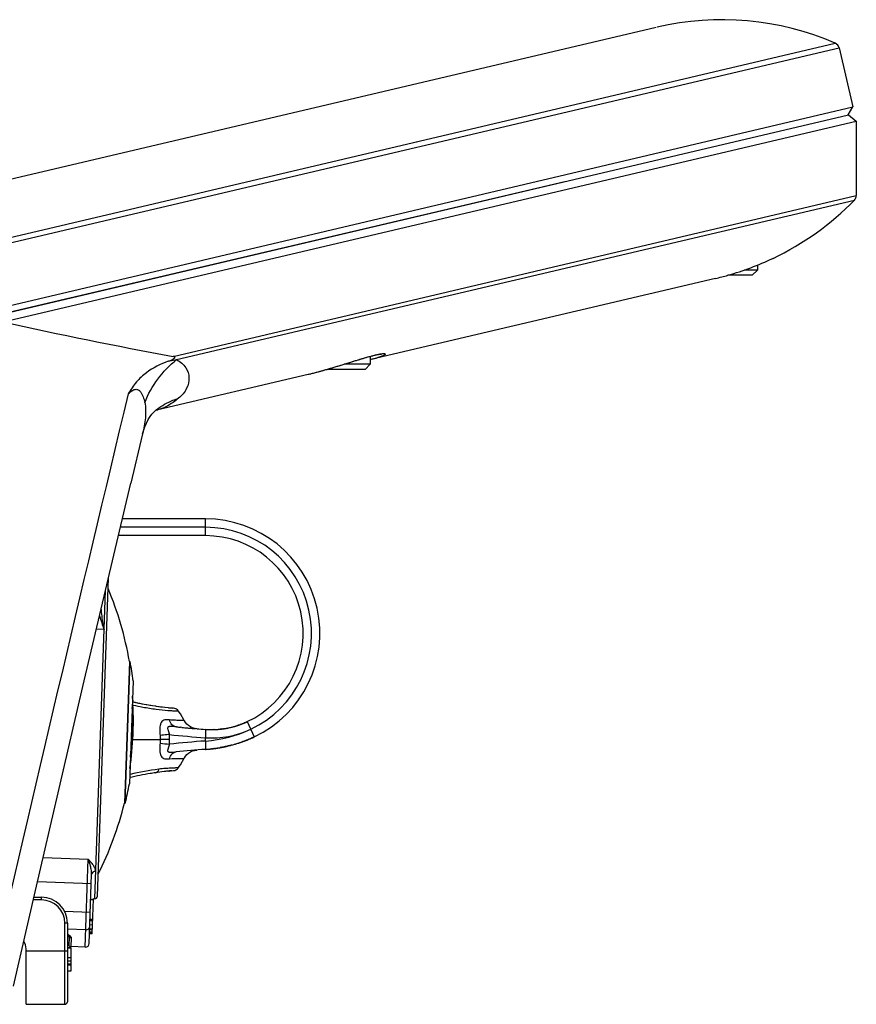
# Model space of a CAD drawing. Header units: millimetres. Extents: x 0 to 420, y 0 to 297.
# Tile 131 of 150: x 352 to 365, y 128 to 143. Entities that reach past the tile are written whole.
import ezdxf

# ---------------------------------------------------------------- set-up
doc = ezdxf.new("R2010")
doc.units = ezdxf.units.MM
doc.header["$LTSCALE"] = 23.1
doc.layers.get('0').update_dxf_attribs({"linetype": 'CONTINUOUS'})
doc.layers.add('02___PRT_ALL_AXES', color=7, linetype='CONTINUOUS')
doc.layers.add('FASEN', color=7, linetype='CONTINUOUS')

msp = doc.modelspace()

# ---------------------------------------------------------------- linework, layer by layer
at = {"color": 7, "linetype": 'Continuous'}
for p, q in [((349.6438, 139.4469), (364.4434, 142.9317)), ((349.6814, 139.3734), (364.5008, 142.8629)), ((364.5008, 142.8629), (364.7173, 141.9436)), ((351.1308, 138.7444), (364.7173, 141.9436)), ((364.6429, 141.8233), (364.7173, 141.9436)), ((348.3989, 137.9974), (364.6458, 141.823)), ((364.6458, 141.823), (364.7687, 141.7257)), ((351.5365, 138.6099), (364.7687, 141.7257)), ((348.5077, 138.024), (360.2499, 140.7889)), ((354.1749, 138.0747), (364.7687, 140.5693)), ((354.2286, 138.0243), (364.7404, 140.4995)), ((363.2345, 139.4894), (363.2345, 139.4133)), ((363.4775, 139.5951), (363.4759, 139.5944)), ((354.0961, 137.9985), (354.2286, 138.0243)), ((356.8106, 137.9486), (356.959, 137.9947)), ((356.959, 137.9947), (357.0042, 138.0087)), ((357.2304, 138.0749), (357.2304, 137.9533)), ((357.2305, 138.0223), (357.2354, 138.0234)), ((357.2378, 138.0239), (357.2355, 138.0234)), ((356.2682, 137.7956), (356.2731, 137.7968)), ((356.4863, 137.8521), (356.4994, 137.8558)), ((356.5581, 137.8725), (356.5608, 137.8733)), ((353.9219, 137.2428), (353.9386, 137.2471)), ((353.9245, 137.2554), (353.9246, 137.2556)), ((353.9386, 137.2471), (353.9385, 137.2471)), ((353.7007, 136.8705), (353.5194, 136.1092)), ((354.6756, 135.5533), (353.3877, 135.5533)), ((354.6756, 135.2933), (354.6756, 135.5533)), ((354.6756, 135.4233), (353.3569, 135.4233)), ((354.6756, 135.2933), (353.3261, 135.2933)), ((352.9987, 129.6984), (353.1713, 134.6399)), ((352.9574, 129.6598), (353.1243, 134.441)), ((353.1033, 133.8397), (352.9839, 133.8438)), ((353.4968, 133.3433), (353.42, 131.1446)), ((353.431, 131.1442), (353.5078, 133.3429)), ((353.4968, 133.3433), (353.5078, 133.3429)), ((353.5519, 133.0412), (353.4961, 131.4421)), ((353.5477, 132.7393), (353.5452, 132.6676)), ((353.5385, 132.6574), (353.5437, 132.6573)), ((353.5469, 132.7167), (353.5493, 132.7162)), ((353.5476, 132.7161), (353.5499, 132.7155)), ((354.181, 132.6174), (354.163, 132.6191)), ((354.1812, 132.6174), (354.1632, 132.6191)), ((353.5386, 132.4786), (353.52, 131.946)), ((354.2534, 132.5761), (354.2537, 132.576)), ((353.5338, 132.3407), (353.552, 132.3401)), ((353.5342, 132.3538), (353.5503, 132.3532)), ((354.2239, 132.327), (354.2195, 132.3274)), ((354.3085, 132.3186), (354.2877, 132.3206)), ((354.4496, 132.3058), (354.4382, 132.3068)), ((354.5393, 132.2986), (354.5234, 132.2998)), ((354.6756, 132.2889), (354.6756, 132.1588)), ((354.7189, 132.2862), (354.7205, 132.2862)), ((354.7205, 132.2862), (354.7221, 132.2861)), ((354.7221, 132.2861), (354.7238, 132.286)), ((354.7364, 132.2856), (354.7387, 132.2855)), ((354.7482, 132.2853), (354.7504, 132.2853)), ((354.7531, 132.2852), (354.7554, 132.2852)), ((354.7654, 132.2851), (354.7726, 132.285)), ((354.7654, 132.2851), (354.7683, 132.285)), ((354.7702, 132.285), (354.7726, 132.285)), ((354.7853, 132.2851), (354.7839, 132.2851)), ((354.7906, 132.2851), (354.789, 132.2851)), ((354.7962, 132.2852), (354.794, 132.2852)), ((354.8084, 132.2855), (354.806, 132.2854)), ((354.8123, 132.2856), (354.8144, 132.2857)), ((354.8216, 132.2859), (354.8196, 132.2859)), ((354.8517, 132.2874), (354.8492, 132.2873)), ((354.8852, 132.2899), (354.8827, 132.2897)), ((354.9034, 132.2916), (354.901, 132.2914)), ((354.905, 132.2918), (354.9034, 132.2916)), ((354.9065, 132.2919), (354.905, 132.2918)), ((354.9174, 132.2931), (354.9151, 132.2929)), ((354.9197, 132.2934), (354.9174, 132.2931)), ((354.9189, 132.2933), (354.9212, 132.2936)), ((354.9238, 132.2939), (354.9226, 132.2937)), ((354.9328, 132.295), (354.9303, 132.2946)), ((354.9408, 132.296), (354.9427, 132.2962)), ((354.9568, 132.2982), (354.9547, 132.2979)), ((354.9588, 132.2985), (354.9568, 132.2982)), ((354.9614, 132.2989), (354.9635, 132.2992)), ((354.9635, 132.2992), (354.9653, 132.2994)), ((354.9714, 132.3004), (354.9694, 132.3001)), ((354.9758, 132.3011), (354.977, 132.3013)), ((354.9905, 132.3035), (354.9924, 132.3039)), ((354.9924, 132.3039), (354.9944, 132.3042)), ((355.0025, 132.3057), (355.0037, 132.3059)), ((355.0037, 132.3059), (355.0059, 132.3063)), ((355.0097, 132.307), (355.0119, 132.3074)), ((355.0225, 132.3094), (355.0239, 132.3097)), ((355.1451, 132.34), (355.1468, 132.3406)), ((355.1724, 132.3486), (355.1719, 132.3485)), ((355.1822, 132.3519), (355.172, 132.3485)), ((355.1909, 132.3549), (355.189, 132.3542)), ((355.1927, 132.3555), (355.1909, 132.3549)), ((355.2147, 132.3633), (355.2124, 132.3624)), ((355.2164, 132.3639), (355.2147, 132.3633)), ((355.221, 132.3656), (355.2186, 132.3647)), ((355.2186, 132.3647), (355.2209, 132.3656)), ((355.2305, 132.3692), (355.2283, 132.3684)), ((355.2564, 132.3794), (355.2543, 132.3785)), ((355.2789, 132.3887), (355.2769, 132.3879)), ((355.2781, 132.3884), (355.2802, 132.3893)), ((355.2873, 132.3924), (355.2896, 132.3934)), ((355.2896, 132.3934), (355.2917, 132.3943)), ((355.2916, 132.3942), (355.2897, 132.3934)), ((355.3, 132.398), (355.3021, 132.3989)), ((355.3222, 132.4082), (355.4332, 132.1731)), ((353.5498, 132.1333), (353.9744, 132.1333)), ((353.971, 132.1935), (353.9744, 132.1333)), ((353.9744, 132.1333), (353.971, 132.0731)), ((354.1187, 132.1333), (353.9745, 132.1333)), ((354.6756, 132.1078), (354.6756, 132.1588)), ((355.3084, 132.1191), (355.3106, 132.12)), ((355.3106, 132.12), (355.313, 132.1209)), ((355.3146, 132.1216), (355.3123, 132.1206)), ((355.3124, 132.1207), (355.3147, 132.1216)), ((355.3234, 132.1251), (355.3262, 132.1262)), ((355.3262, 132.1262), (355.3279, 132.1269)), ((355.3279, 132.1269), (355.3303, 132.1279)), ((355.3536, 132.1376), (355.3498, 132.136)), ((355.3554, 132.1383), (355.3586, 132.1396)), ((355.3766, 132.1474), (355.3787, 132.1483)), ((355.3813, 132.1495), (355.3787, 132.1483)), ((355.3787, 132.1483), (355.3807, 132.1492)), ((355.3874, 132.1522), (355.3853, 132.1512)), ((355.3899, 132.1533), (355.3874, 132.1522)), ((355.3874, 132.1522), (355.3899, 132.1533)), ((355.3932, 132.1547), (355.3899, 132.1533)), ((355.3967, 132.1563), (355.3932, 132.1547)), ((355.3993, 132.1575), (355.3967, 132.1563)), ((355.4015, 132.1584), (355.3993, 132.1575)), ((355.3993, 132.1575), (355.3995, 132.1576)), ((355.4038, 132.1595), (355.4015, 132.1584)), ((355.4015, 132.1584), (355.4034, 132.1593)), ((355.415, 132.1646), (355.4125, 132.1635)), ((355.4126, 132.1635), (355.4163, 132.1652)), ((355.4174, 132.1657), (355.415, 132.1646)), ((355.4163, 132.1652), (355.4181, 132.166)), ((355.4255, 132.1695), (355.4221, 132.1679)), ((355.4222, 132.1679), (355.4255, 132.1695)), ((355.4285, 132.1709), (355.4255, 132.1695)), ((354.6756, 132.1078), (354.6756, 131.9778)), ((354.6756, 131.9777), (354.6778, 131.9779)), ((354.6756, 131.9777), (354.6778, 131.9779)), ((354.7475, 131.9836), (354.7452, 131.9834)), ((354.7489, 131.9838), (354.7475, 131.9836)), ((354.7489, 131.9838), (354.752, 131.9841)), ((354.7629, 131.9852), (354.7659, 131.9855)), ((354.7682, 131.9858), (354.7655, 131.9855)), ((354.7659, 131.9855), (354.7688, 131.9858)), ((354.7688, 131.9858), (354.7708, 131.9861)), ((354.783, 131.9874), (354.7848, 131.9877)), ((354.7868, 131.9879), (354.7843, 131.9876)), ((354.7848, 131.9877), (354.7884, 131.9881)), ((354.789, 131.9882), (354.7868, 131.9879)), ((354.7884, 131.9881), (354.7911, 131.9884)), ((354.7981, 131.9893), (354.8004, 131.9895)), ((354.8004, 131.9895), (354.805, 131.9901)), ((354.8048, 131.9901), (354.8061, 131.9903)), ((354.8061, 131.9903), (354.8072, 131.9904)), ((354.8086, 131.9906), (354.8065, 131.9903)), ((354.8072, 131.9904), (354.8107, 131.9909)), ((354.8108, 131.9909), (354.8086, 131.9906)), ((354.8107, 131.9909), (354.8136, 131.9912)), ((354.8134, 131.9912), (354.8108, 131.9909)), ((354.8136, 131.9912), (354.8171, 131.9917)), ((354.8171, 131.9917), (354.8198, 131.9921)), ((354.8198, 131.9921), (354.8215, 131.9923)), ((354.8215, 131.9923), (354.8241, 131.9926)), ((354.8284, 131.9932), (354.832, 131.9937)), ((354.832, 131.9937), (354.8345, 131.9941)), ((354.8345, 131.9941), (354.8367, 131.9944)), ((354.8367, 131.9944), (354.8392, 131.9947)), ((354.8392, 131.9947), (354.8418, 131.9951)), ((354.8418, 131.9951), (354.8439, 131.9954)), ((354.8501, 131.9963), (354.852, 131.9966)), ((354.852, 131.9966), (354.8539, 131.9969)), ((354.8539, 131.9969), (354.8558, 131.9972)), ((354.8558, 131.9972), (354.8592, 131.9977)), ((354.8592, 131.9977), (354.863, 131.9983)), ((354.8629, 131.9983), (354.8603, 131.9979)), ((354.8655, 131.9987), (354.8629, 131.9983)), ((354.87, 131.9994), (354.8725, 131.9998)), ((354.8725, 131.9998), (354.875, 132.0002)), ((354.8846, 132.0018), (354.8867, 132.0021)), ((354.8867, 132.0021), (354.8904, 132.0028)), ((354.8947, 132.0035), (354.8916, 132.003)), ((354.8947, 132.0035), (354.8974, 132.0039)), ((354.8974, 132.0039), (354.9008, 132.0045)), ((354.9022, 132.0048), (354.8996, 132.0043)), ((354.9008, 132.0045), (354.9038, 132.0051)), ((354.9055, 132.0054), (354.9022, 132.0048)), ((354.9038, 132.0051), (354.906, 132.0055)), ((354.9084, 132.0059), (354.9055, 132.0054)), ((354.906, 132.0055), (354.908, 132.0058)), ((354.908, 132.0058), (354.9111, 132.0064)), ((354.9111, 132.0064), (354.913, 132.0067)), ((354.9186, 132.0077), (354.9153, 132.0071)), ((354.9186, 132.0077), (354.9221, 132.0084)), ((354.9208, 132.0081), (354.9186, 132.0077)), ((354.9229, 132.0085), (354.9208, 132.0081)), ((354.9221, 132.0084), (354.9249, 132.0089)), ((354.9262, 132.0091), (354.9229, 132.0085)), ((354.9337, 132.0105), (354.9318, 132.0102)), ((354.9363, 132.011), (354.9337, 132.0105)), ((354.9338, 132.0106), (354.9363, 132.011)), ((354.9363, 132.011), (354.9401, 132.0118)), ((354.9401, 132.0118), (354.9433, 132.0124)), ((354.9433, 132.0124), (354.9472, 132.0132)), ((354.9471, 132.0131), (354.9452, 132.0128)), ((354.9499, 132.0137), (354.9471, 132.0131)), ((354.9472, 132.0132), (354.9485, 132.0134)), ((354.9485, 132.0134), (354.9516, 132.014)), ((354.9516, 132.014), (354.9529, 132.0143)), ((354.9529, 132.0143), (354.9543, 132.0146)), ((354.9615, 132.016), (354.9624, 132.0162)), ((354.9624, 132.0162), (354.9636, 132.0165)), ((354.9636, 132.0165), (354.9646, 132.0167)), ((354.9645, 132.0167), (354.9695, 132.0177)), ((354.9699, 132.0178), (354.9662, 132.017)), ((354.9735, 132.0186), (354.9695, 132.0177)), ((354.9735, 132.0185), (354.9699, 132.0178)), ((354.9861, 132.0212), (354.9805, 132.02)), ((354.9937, 132.0229), (354.9861, 132.0212)), ((354.9888, 132.0218), (354.9861, 132.0212)), ((354.9914, 132.0224), (354.9888, 132.0218)), ((355.0047, 132.0254), (355.0019, 132.0247)), ((355.0195, 132.0288), (355.0036, 132.0251)), ((355.009, 132.0263), (355.0036, 132.0251)), ((355.0084, 132.0262), (355.0047, 132.0254)), ((355.0113, 132.0269), (355.0084, 132.0262)), ((355.0134, 132.0274), (355.0113, 132.0269)), ((355.0165, 132.0281), (355.0134, 132.0274)), ((355.0195, 132.0288), (355.0165, 132.0281)), ((355.0274, 132.0307), (355.0195, 132.0288)), ((355.0218, 132.0293), (355.0195, 132.0288)), ((355.0333, 132.0321), (355.0315, 132.0316)), ((355.0349, 132.0324), (355.0333, 132.0321)), ((355.0368, 132.0329), (355.0348, 132.0324)), ((355.0373, 132.033), (355.0349, 132.0324)), ((355.0387, 132.0334), (355.0368, 132.0329)), ((355.0402, 132.0337), (355.0373, 132.033)), ((355.043, 132.0345), (355.0387, 132.0334)), ((355.0439, 132.0346), (355.0402, 132.0337)), ((355.0455, 132.0351), (355.0439, 132.0346)), ((355.0484, 132.0358), (355.0455, 132.0351)), ((355.055, 132.0374), (355.0521, 132.0367)), ((355.0541, 132.0372), (355.0528, 132.0369)), ((355.0575, 132.0381), (355.055, 132.0374)), ((355.0623, 132.0393), (355.0608, 132.0389)), ((355.0632, 132.0395), (355.0623, 132.0393)), ((355.0652, 132.04), (355.0632, 132.0395)), ((355.0713, 132.0416), (355.0651, 132.04)), ((355.0865, 132.0457), (355.0762, 132.0429)), ((355.1915, 132.077), (355.1906, 132.0767)), ((355.2269, 132.0889), (355.2291, 132.0897)), ((355.2291, 132.0897), (355.2326, 132.0909)), ((355.2525, 132.098), (355.2553, 132.099)), ((355.2581, 132.1), (355.2553, 132.099)), ((355.2553, 132.099), (355.2582, 132.1)), ((355.2581, 132.1), (355.2606, 132.1009)), ((355.2606, 132.1009), (355.2581, 132.1)), ((355.2581, 132.1), (355.2604, 132.1008)), ((355.2778, 132.1073), (355.2785, 132.1076)), ((355.2785, 132.1076), (355.28, 132.1082)), ((355.2821, 132.1089), (355.2798, 132.108)), ((355.28, 132.1082), (355.2819, 132.1088)), ((355.3015, 132.1164), (355.3049, 132.1177)), ((355.3035, 132.1172), (355.3018, 132.1165)), ((355.3049, 132.1177), (355.307, 132.1185)), ((355.307, 132.1185), (355.3084, 132.1191)), ((354.0916, 131.6838), (354.089, 131.6836)), ((353.5069, 131.5905), (353.5014, 131.5892)), ((353.9002, 131.6154), (353.9031, 131.6158)), ((353.9004, 131.6154), (353.9031, 131.6158)), ((354.0333, 131.6332), (354.0354, 131.6335)), ((354.1087, 131.6419), (354.1135, 131.6424)), ((354.1135, 131.6424), (354.1247, 131.6436)), ((354.1247, 131.6436), (354.1323, 131.6444)), ((354.1323, 131.6444), (354.1343, 131.6446)), ((354.1516, 131.6464), (354.1812, 131.6492)), ((353.42, 131.1446), (353.431, 131.1442)), ((352.1571, 130.3016), (352.8589, 130.2771)), ((352.8111, 128.9104), (352.8589, 130.2771)), ((352.8732, 128.9683), (352.9105, 130.0375)), ((352.9055, 129.8933), (352.0692, 129.9225)), ((352.014, 129.6833), (352.1345, 129.6833)), ((352.1345, 129.6433), (352.1345, 129.6833)), ((352.1345, 129.6433), (352.0048, 129.6433)), ((352.9367, 129.6424), (352.8968, 129.6438)), ((352.9184, 129.1177), (352.9371, 129.6536)), ((352.9371, 129.6536), (352.9297, 129.6539)), ((352.4887, 129.4676), (352.8901, 129.4536)), ((352.5345, 129.2833), (352.4945, 129.2833)), ((352.4945, 128.0233), (352.4945, 129.2833)), ((352.5345, 129.2833), (352.5345, 128.0633)), ((352.9231, 129.2529), (352.8832, 129.2543)), ((352.9254, 129.3167), (352.8854, 129.3181)), ((352.9262, 129.3394), (352.8862, 129.3408)), ((352.8205, 129.18), (352.5345, 129.19)), ((352.5415, 129.1002), (352.542, 129.0999)), ((352.9184, 129.1177), (352.8784, 129.1191)), ((352.9186, 129.1234), (352.8786, 129.1248)), ((352.9188, 129.1284), (352.8788, 129.1298)), ((352.919, 129.1352), (352.8791, 129.1366)), ((352.9192, 129.1403), (352.8792, 129.1417)), ((352.8808, 129.1859), (352.9208, 129.1845)), ((352.9209, 129.1882), (352.8809, 129.1895)), ((352.5345, 128.9582), (352.56, 128.9309)), ((352.56, 128.9309), (352.5646, 129.0623)), ((352.5924, 129.05), (352.5878, 128.9182)), ((352.8111, 128.9104), (352.5878, 128.9182)), ((351.8945, 128.0233), (351.8945, 128.8833)), ((351.8945, 128.8533), (352.5345, 128.8533)), ((352.5345, 128.9071), (352.5945, 128.9071)), ((352.5345, 128.9012), (352.5945, 128.9012)), ((352.5945, 128.9068), (352.5945, 128.9071)), ((352.5945, 128.5412), (352.5945, 128.9012)), ((352.5345, 128.7472), (352.5945, 128.7472)), ((352.5345, 128.6967), (352.5945, 128.6967)), ((352.5345, 128.6518), (352.5945, 128.6518)), ((352.5345, 128.6345), (352.5945, 128.6345)), ((352.5345, 128.5412), (352.5945, 128.5412)), ((351.8945, 128.0233), (352.4945, 128.0233))]:
    msp.add_line(p, q, dxfattribs=at)
for points in [[(357.0042, 138.0087), (357.0472, 138.0218), (357.0678, 138.0281), (357.0879, 138.0341), (357.1074, 138.04), (357.1263, 138.0455), (357.1447, 138.0509), (357.1625, 138.0561), (357.1797, 138.061), (357.1963, 138.0656), (357.2124, 138.0701), (357.2278, 138.0743), (357.2427, 138.0782), (357.2569, 138.0819), (357.2706, 138.0854), (357.2836, 138.0886), (357.2961, 138.0916), (357.3079, 138.0944), (357.3191, 138.0969), (357.3297, 138.0993), (357.3396, 138.1013), (357.349, 138.1032), (357.3577, 138.1048), (357.3657, 138.1063), (357.3732, 138.1075), (357.3799, 138.1085), (357.386, 138.1094), (357.3914, 138.11), (357.3961, 138.1105), (357.4, 138.1109), (357.4032, 138.1111), (357.4055, 138.1112), (357.4065, 138.1112)], [(356.5581, 137.8725), (356.5848, 137.8802), (356.6146, 137.889), (356.644, 137.8977), (356.6729, 137.9064), (356.7014, 137.915), (356.7295, 137.9236), (356.757, 137.932), (356.8106, 137.9486)], [(356.2731, 137.7968), (356.3385, 137.8128), (356.4003, 137.8287), (356.4628, 137.8456), (356.5257, 137.8632), (356.5581, 137.8725)], [(353.7007, 136.8705), (353.7141, 136.9203), (353.7354, 136.9824), (353.7606, 137.0407), (353.7884, 137.0934), (353.8175, 137.1393), (353.8462, 137.1778), (353.8729, 137.2085), (353.8962, 137.2317), (353.9146, 137.2478), (353.9246, 137.2556)], [(353.9014, 137.2362), (353.9022, 137.2365), (353.9219, 137.2428)], [(351.6965, 128.3039), (352.0378, 129.7868), (352.4049, 131.3704), (352.7742, 132.9521), (353.1457, 134.532), (353.5196, 136.1101)], [(354.2532, 132.5758), (354.2519, 132.5776), (354.2413, 132.5896), (354.2287, 132.6), (354.2142, 132.6083), (354.1981, 132.6142), (354.1812, 132.6174)], [(354.3452, 132.4271), (354.2866, 132.5275), (354.2534, 132.5765)], [(354.54, 132.2985), (354.5056, 132.3036), (354.4722, 132.3137), (354.4411, 132.3283), (354.4127, 132.3469), (354.3875, 132.3691), (354.3658, 132.3943), (354.3478, 132.4223), (354.3452, 132.427)], [(355.2209, 132.3657), (355.2196, 132.3651), (355.2186, 132.3648)], [(354.3452, 131.8396), (354.3478, 131.8443), (354.3658, 131.8723), (354.3875, 131.8976), (354.4127, 131.9197), (354.4412, 131.9384), (354.4723, 131.9529), (354.5056, 131.963), (354.54, 131.9681)], [(354.2534, 131.6901), (354.2867, 131.7391), (354.3452, 131.8395)], [(354.1812, 131.6492), (354.1981, 131.6524), (354.2142, 131.6583), (354.2287, 131.6666), (354.2413, 131.677), (354.2519, 131.689), (354.2532, 131.6908)], [(352.5345, 129.1045), (352.5381, 129.1025), (352.5419, 129.0999)]]:
    msp.add_lwpolyline(points, dxfattribs=at)
for centre, radius, start, end in [((364.4035, 142.84), 0.1, 13.25, 66.47997), ((364.6687, 140.5693), 0.1, 315.77409, 360), ((361.5249, 143.7434), 4.5848, 285.86485, 295.19035), ((361.5658, 143.6066), 4.4421, 283.2526, 285.84), ((365.808, 202.2016), 65.1735, 257.350995, 259.717878), ((355.2049, 142.3102), 4.6381, 283.31557, 283.92118), ((355.1001, 142.734), 5.0746, 283.91842, 284.2924), ((355.0141, 143.0717), 5.4231, 284.29156, 284.58497), ((354.914, 143.4559), 5.8201, 284.58619, 284.97789), ((354.8131, 143.8339), 6.2114, 284.97611, 285.18549), ((354.6695, 144.3615), 6.7582, 285.18852, 285.59423), ((354.3439, 145.5227), 7.9642, 285.70318, 286.14229), ((1307.8763, -91.5477), 981.4976, 166.5050274, 167.0581973), ((354.6756, 133.7783), 1.775, 295.26454, 90), ((354.6756, 133.7783), 1.645, 295.26454, 90), ((354.6756, 133.7783), 1.515, 295.26454, 90), ((348.2553, 132.4205), 5.3222, 9.98483, 22.69111), ((348.282, 132.4245), 5.3058, 6.67374, 9.96705), ((348.3528, 132.4222), 5.2045, 351.82741, 3.49282), ((348.3528, 132.4222), 5.205, 3.49279, 4.19725), ((351.7233, 132.3568), 1.834, 3.35452, 8.43328), ((354.6171, 137.5419), 4.9429, 257.52496, 261.66268), ((354.5857, 137.3774), 4.7755, 257.47385, 260.86422), ((354.6635, 137.8433), 5.2479, 261.63839, 261.78055), ((354.6975, 138.0929), 5.4998, 261.80182, 263.70902), ((354.6814, 137.9699), 5.3758, 261.78972, 263.14652), ((354.3041, 135.4725), 2.8974, 265.83701, 266.10172), ((354.7237, 138.3272), 5.7355, 263.7059, 263.99762), ((354.7268, 138.357), 5.7655, 263.99737, 264.22808), ((354.721, 138.2997), 5.7079, 264.22819, 264.39005), ((351.711, 132.2448), 1.8425, 6.78467, 7.29147), ((351.7273, 132.2466), 1.8261, 3.34768, 6.78835), ((355.4605, 144.2853), 12.0221, 264.09616, 264.40158), ((355.4604, 144.2845), 12.0213, 264.5015, 264.73215), ((355.4603, 144.283), 12.0197, 264.73215, 264.85297), ((355.46, 144.2802), 12.017, 264.85296, 265.12212), ((355.4594, 144.2726), 12.0093, 265.17678, 265.52978), ((355.4579, 144.2535), 11.9902, 265.60578, 266.25914), ((354.5411, 134.064), 1.9608, 273.93566, 295.25772), ((354.7748, 133.5661), 1.4107, 265.97122, 295.30324), ((354.774, 133.5532), 1.2681, 265.55334, 270.52194), ((354.7745, 133.5695), 1.2844, 266.29428, 266.99181), ((354.7739, 133.5509), 1.2659, 267.29014, 267.50703), ((354.7743, 133.5613), 1.2763, 267.73442, 267.95328), ((354.774, 133.5501), 1.265, 267.88271, 268.35275), ((354.7744, 133.5627), 1.2777, 267.95301, 268.16462), ((354.774, 133.552), 1.267, 268.16462, 268.30008), ((354.7738, 133.5424), 1.2573, 268.35354, 268.70661), ((354.7738, 133.5443), 1.2593, 268.40485, 268.61429), ((354.7741, 133.5599), 1.2749, 268.61413, 268.83181), ((354.7739, 133.5475), 1.2625, 268.70655, 268.98199), ((354.7742, 133.5628), 1.2777, 268.93202, 269.05214), ((354.774, 133.5512), 1.2662, 268.98194, 269.15991), ((354.774, 133.5545), 1.2694, 269.15993, 269.38435), ((354.774, 133.5473), 1.2622, 269.1554, 269.38297), ((354.7741, 133.5581), 1.2731, 269.38435, 269.60945), ((354.774, 133.5492), 1.2642, 269.38355, 269.65495), ((354.7741, 133.5598), 1.2747, 269.65472, 269.82688), ((354.7741, 133.4929), 1.2078, 269.9221, 270.15546), ((354.7741, 133.563), 1.2779, 269.93228, 270.17123), ((354.7741, 133.5564), 1.2714, 270.14793, 270.29712), ((354.7741, 133.5552), 1.2702, 270.17094, 270.51461), ((354.7741, 133.55), 1.265, 270.29732, 270.44611), ((354.774, 133.5657), 1.2807, 270.50567, 270.67286), ((354.7739, 133.5629), 1.2778, 270.5182, 275.47395), ((354.7741, 133.5512), 1.2661, 270.51507, 270.75524), ((354.7742, 133.5495), 1.2644, 270.74383, 270.89698), ((354.774, 133.5588), 1.2737, 270.75525, 271.11161), ((354.7739, 133.5665), 1.2815, 270.99949, 271.11439), ((354.774, 133.5612), 1.2762, 271.11147, 271.37146), ((354.774, 133.5597), 1.2747, 271.11353, 271.43815), ((354.7741, 133.5578), 1.2727, 271.37131, 271.72258), ((354.7738, 133.5644), 1.2794, 271.5494, 271.73523), ((354.7738, 133.5668), 1.2818, 271.73502, 271.90538), ((354.7741, 133.5571), 1.272, 271.81614, 272.07442), ((354.7742, 133.5535), 1.2685, 271.90533, 272.05001), ((354.7739, 133.5616), 1.2766, 272.07438, 272.35875), ((354.774, 133.5594), 1.2743, 272.1408, 272.28174), ((354.7737, 133.5656), 1.2806, 272.28169, 272.53253), ((354.7738, 133.5631), 1.2781, 272.3587, 272.48767), ((354.7739, 133.5629), 1.2778, 272.48765, 272.66985), ((354.774, 133.5599), 1.2749, 272.53248, 272.67467), ((354.774, 133.559), 1.274, 272.66964, 273.10791), ((354.7744, 133.551), 1.266, 272.67472, 272.8328), ((354.7739, 133.5608), 1.2758, 272.8328, 272.99141), ((354.7737, 133.5657), 1.2807, 272.99135, 273.10749), ((354.7745, 133.5511), 1.2661, 273.10857, 273.49591), ((354.7738, 133.5639), 1.2789, 273.10733, 273.38261), ((354.7734, 133.5676), 1.2826, 273.49612, 274.23302), ((354.7745, 133.5511), 1.2661, 273.49239, 273.67501), ((354.7736, 133.5656), 1.2806, 273.67491, 273.84663), ((354.7732, 133.5717), 1.2867, 273.84654, 274.09869), ((354.7736, 133.5658), 1.2807, 274.09852, 274.30025), ((354.7731, 133.5719), 1.2869, 274.23239, 274.38085), ((354.7749, 133.5493), 1.2642, 274.30014, 274.4915), ((354.7732, 133.5707), 1.2857, 274.38083, 274.57071), ((354.7744, 133.5547), 1.2697, 274.49224, 274.72562), ((354.7742, 133.5592), 1.2742, 274.56954, 275.31092), ((354.7728, 133.5745), 1.2895, 274.72527, 274.89097), ((354.7737, 133.5649), 1.2799, 274.99948, 275.34191), ((354.7759, 133.5403), 1.2552, 275.31203, 275.65553), ((354.7756, 133.5439), 1.2588, 275.34284, 275.47557), ((354.7734, 133.5664), 1.2814, 275.47573, 275.71524), ((354.7735, 133.5661), 1.281, 275.47877, 280.43836), ((354.7728, 133.5716), 1.2867, 275.65722, 276.39172), ((354.7748, 133.5543), 1.2692, 275.95991, 276.11236), ((354.7749, 133.5525), 1.2674, 276.11402, 276.35248), ((354.771, 133.5876), 1.3027, 276.38987, 276.51953), ((354.773, 133.5711), 1.2861, 276.55018, 276.68041), ((354.7735, 133.567), 1.2819, 276.61498, 277.49994), ((354.7774, 133.5332), 1.248, 276.73874, 276.88258), ((354.7752, 133.5513), 1.2662, 276.74582, 277.47531), ((354.7696, 133.5977), 1.3129, 276.88421, 277.03028), ((354.7738, 133.5622), 1.2772, 277.47647, 277.71538), ((354.777, 133.5397), 1.2545, 277.5924, 277.71087), ((354.7729, 133.5693), 1.2843, 277.71234, 278.31492), ((354.7695, 133.5937), 1.3089, 277.71548, 278.13222), ((354.7706, 133.5858), 1.301, 278.31337, 278.43289), ((354.7702, 133.5896), 1.3048, 278.31165, 278.43275), ((354.7726, 133.5734), 1.2885, 278.43261, 278.60042), ((354.7771, 133.5433), 1.258, 278.6002, 278.79384), ((354.7728, 133.5711), 1.2861, 278.60552, 278.96216), ((354.7742, 133.5615), 1.2765, 278.8886, 279.14623), ((354.7769, 133.5452), 1.26, 278.9627, 279.08401), ((354.7773, 133.5426), 1.2573, 279.1413, 279.25979), ((354.7741, 133.5621), 1.2771, 279.26025, 279.57714), ((354.771, 133.5804), 1.2956, 279.57671, 279.75221), ((354.7677, 133.5995), 1.315, 279.92799, 280.13847), ((354.7661, 133.6085), 1.3242, 280.13843, 280.28535), ((354.7727, 133.5706), 1.2857, 280.43844, 285.38199), ((354.7825, 133.5191), 1.2333, 280.43578, 280.61727), ((354.7607, 133.6323), 1.3485, 280.73692, 281.19712), ((354.7728, 133.5703), 1.2853, 281.26733, 283.75291), ((354.79, 133.5028), 1.2157, 283.71963, 284.82552), ((354.767, 133.5923), 1.3081, 284.79605, 285.37345), ((354.771, 133.5763), 1.2916, 285.38668, 290.27679), ((354.7726, 133.5711), 1.2862, 285.38305, 286.08985), ((354.7705, 133.5789), 1.2942, 286.08561, 286.82431), ((354.7719, 133.5739), 1.2891, 286.1067, 286.82464), ((354.7761, 133.5599), 1.2745, 286.82705, 287.05437), ((354.7742, 133.5665), 1.2814, 286.90787, 287.05344), ((354.7742, 133.5663), 1.2811, 287.05463, 287.43942), ((354.777, 133.5574), 1.2718, 287.05278, 287.68032), ((354.7703, 133.5787), 1.2941, 287.43932, 287.67833), ((354.7676, 133.587), 1.3028, 287.67823, 287.97124), ((354.7805, 133.5463), 1.2601, 287.68095, 287.85833), ((354.7787, 133.5519), 1.266, 287.85855, 287.98473), ((354.7665, 133.5895), 1.3056, 287.98683, 288.70812), ((354.7674, 133.5878), 1.3037, 287.97111, 288.19602), ((354.7915, 133.5168), 1.2287, 288.53875, 288.87725), ((354.7607, 133.6065), 1.3235, 288.70588, 288.94775), ((354.7707, 133.5778), 1.2931, 288.94248, 290.01436), ((354.7408, 133.6627), 1.3831, 289.07028, 289.26571), ((354.7546, 133.6234), 1.3415, 289.26178, 289.44778), ((354.7808, 133.5493), 1.2629, 289.44876, 289.67151), ((354.7855, 133.536), 1.2488, 289.6721, 289.8613), ((354.7829, 133.5432), 1.2565, 289.86135, 289.98648), ((354.7853, 133.5374), 1.2501, 290.01997, 290.27666), ((354.767, 133.5866), 1.3027, 290.1797, 290.33555), ((354.7595, 133.6068), 1.3242, 290.33543, 290.73394), ((354.7694, 133.5802), 1.2958, 290.39019, 291.3818), ((354.7713, 133.5759), 1.2911, 290.38281, 295.26035), ((354.7675, 133.5859), 1.3019, 290.8321, 290.98786), ((354.7815, 133.5494), 1.2627, 290.98682, 291.30807), ((354.7874, 133.5341), 1.2463, 291.30956, 291.42428), ((354.7696, 133.58), 1.2956, 291.37501, 292.68865), ((354.7747, 133.5665), 1.2811, 291.42461, 291.63465), ((354.7621, 133.5984), 1.3155, 291.63464, 291.97443), ((354.7646, 133.5922), 1.3088, 292.07113, 292.36827), ((354.782, 133.55), 1.2631, 292.36765, 292.66811), ((354.7766, 133.5628), 1.277, 292.66948, 292.81821), ((354.7843, 133.5446), 1.2573, 292.69277, 292.81419), ((354.7721, 133.5736), 1.2887, 292.81429, 292.94664), ((354.7697, 133.5793), 1.2948, 292.8183, 293.05912), ((354.771, 133.5762), 1.2915, 292.94665, 293.11982), ((354.7666, 133.5865), 1.3027, 293.15554, 293.27929), ((354.7704, 133.5776), 1.293, 293.21789, 293.35427), ((354.7712, 133.576), 1.2913, 293.27884, 293.57985), ((354.771, 133.5764), 1.2917, 293.35423, 293.5624), ((354.7697, 133.579), 1.2946, 293.77208, 294.04503), ((354.7711, 133.576), 1.2913, 293.77454, 293.98619), ((354.7706, 133.5771), 1.2925, 293.98616, 294.17596), ((353.3748, 132.1333), 0.7439, 359.99959, 5.80501), ((355.4596, 144.1611), 12.0279, 263.58092, 266.2628), ((353.3751, 132.1333), 0.7436, 354.19588, 0.00107), ((354.5429, 134.0599), 2.0863, 288.08529, 291.64215), ((354.5361, 134.0774), 2.1051, 291.38093, 291.63782), ((354.5208, 134.1147), 2.1454, 291.67045, 291.96825), ((354.5462, 134.0519), 2.0777, 291.70588, 292.0511), ((354.544, 134.0574), 2.0836, 291.70964, 295.26257), ((354.5555, 134.0289), 2.0528, 292.05168, 292.17622), ((354.5519, 134.0387), 2.0633, 292.16504, 292.43805), ((354.5452, 134.0542), 2.0802, 292.17707, 292.75646), ((354.5727, 133.9881), 2.0086, 292.43984, 292.61322), ((354.551, 134.04), 2.0648, 292.61305, 292.7569), ((354.5363, 134.0753), 2.1031, 292.75684, 292.92364), ((354.5427, 134.0604), 2.0869, 292.86679, 293.61723), ((354.5284, 134.094), 2.1234, 293.01601, 293.1568), ((354.5359, 134.0764), 2.1042, 293.15646, 293.38893), ((354.5544, 134.0335), 2.0575, 293.38896, 293.55255), ((354.5428, 134.0599), 2.0864, 293.67751, 293.88001), ((354.5445, 134.056), 2.0821, 293.69595, 293.8165), ((354.5456, 134.0538), 2.0797, 294.02395, 294.17824), ((354.5365, 134.0736), 2.1014, 294.36272, 294.52169), ((354.5437, 134.0579), 2.0841, 294.37362, 294.50254), ((354.5438, 134.0576), 2.0838, 294.50252, 294.63681), ((354.5351, 134.0767), 2.1048, 294.5215, 294.63686), ((354.544, 134.0572), 2.0834, 294.78468, 294.92785), ((354.5523, 134.0392), 2.0636, 294.80597, 294.93083), ((354.5436, 134.0581), 2.0844, 295.03093, 295.2637), ((354.5448, 134.0556), 2.0816, 295.12014, 295.2645), ((355.4061, 145.0464), 13.0524, 263.68797, 264.32269), ((355.4596, 120.1052), 12.0282, 93.73717, 96.41897), ((355.4594, 119.9931), 12.0103, 93.74152, 95.9239), ((354.5408, 134.0702), 2.0968, 273.6868, 274.13285), ((354.5453, 133.9991), 2.0255, 273.75079, 274.1505), ((354.5405, 134.0737), 2.1003, 274.13343, 277.10836), ((354.5433, 134.0472), 2.0737, 275.38308, 275.58748), ((354.5416, 134.0631), 2.0897, 275.69203, 275.97417), ((354.5409, 134.0704), 2.097, 275.77832, 275.93176), ((354.538, 134.0978), 2.1245, 275.93158, 276.07665), ((354.5384, 134.094), 2.1207, 275.97359, 276.14823), ((354.5404, 134.0758), 2.1024, 276.22058, 276.6616), ((354.5419, 134.0623), 2.0888, 276.28877, 276.44472), ((354.5428, 134.055), 2.0815, 276.44507, 276.62892), ((354.5423, 134.0589), 2.0854, 276.79554, 277.10733), ((354.5408, 134.0715), 2.0981, 276.85021, 277.04371), ((354.5389, 134.0862), 2.1129, 277.10683, 277.27626), ((354.5405, 134.0738), 2.1004, 277.10825, 277.29336), ((354.5411, 134.0696), 2.0961, 277.29208, 280.88623), ((354.5409, 134.0714), 2.0979, 277.46142, 278.08335), ((354.5442, 134.0467), 2.073, 277.7602, 277.87895), ((354.542, 134.0629), 2.0894, 278.08622, 278.76075), ((354.5409, 134.0702), 2.0968, 278.30731, 278.47961), ((354.5431, 134.0563), 2.0827, 278.83339, 279.03073), ((354.5407, 134.072), 2.0986, 278.90435, 279.4905), ((354.5407, 134.0718), 2.0984, 279.16655, 279.43366), ((354.545, 134.0462), 2.0724, 279.49111, 279.62713), ((354.5409, 134.0701), 2.0966, 279.59493, 279.71351), ((354.5417, 134.0656), 2.0921, 279.71352, 279.84989), ((354.5411, 134.0692), 2.0957, 280.09302, 280.28578), ((354.5392, 134.0792), 2.1059, 280.22384, 280.3797), ((354.5496, 134.0239), 2.0497, 280.55212, 280.80398), ((354.5414, 134.0672), 2.0937, 280.58993, 280.74613), ((354.5417, 134.0658), 2.0923, 280.86987, 281.11991), ((354.5423, 134.0628), 2.0892, 280.8888, 284.49056), ((354.5414, 134.0669), 2.0935, 281.25089, 281.56959), ((354.5311, 134.1179), 2.1455, 281.37632, 281.57114), ((354.541, 134.0689), 2.0955, 281.56943, 281.70568), ((354.5411, 134.0687), 2.0953, 281.91146, 282.10506), ((354.5431, 134.0589), 2.0853, 281.912, 282.10734), ((354.5403, 134.0721), 2.0988, 282.10718, 282.26459), ((354.5442, 134.0544), 2.0807, 282.41133, 282.55353), ((354.5426, 134.0616), 2.088, 282.47633, 282.75419), ((354.5437, 134.0566), 2.0829, 282.55381, 282.70747), ((354.5391, 134.0762), 2.103, 283.26941, 283.39059), ((354.5413, 134.067), 2.0936, 283.39039, 283.53983), ((354.5433, 134.0585), 2.0848, 283.42724, 283.6352), ((354.5426, 134.0615), 2.0879, 283.86768, 284.12525), ((354.5419, 134.0645), 2.091, 284.0188, 284.1428), ((354.5437, 134.0572), 2.0835, 284.17968, 284.36805), ((354.5415, 134.066), 2.0925, 284.27633, 284.47631), ((354.5426, 134.0616), 2.088, 284.49104, 284.66855), ((354.5432, 134.0594), 2.0857, 284.66809, 288.08285), ((354.5431, 134.0598), 2.0861, 284.68143, 284.80647), ((354.543, 134.0601), 2.0864, 285.09954, 286.60414), ((354.5435, 134.0585), 2.0848, 286.6043, 286.90363), ((354.5623, 133.9982), 2.0216, 286.89058, 287.69686), ((354.5306, 134.0983), 2.1266, 287.68916, 288.07861), ((354.545, 134.0543), 2.0803, 288.10719, 288.61587), ((354.5431, 134.0595), 2.0858, 288.60097, 289.13587), ((354.5429, 134.0605), 2.0869, 288.61561, 289.13322), ((354.5463, 134.0507), 2.0765, 289.13345, 289.29787), ((354.5498, 134.0405), 2.0657, 289.29774, 289.56482), ((354.547, 134.0488), 2.0745, 289.29734, 289.75102), ((354.5462, 134.0506), 2.0764, 289.56525, 289.75466), ((354.5374, 134.0753), 2.1026, 289.75454, 289.96488), ((354.5622, 134.0063), 2.0294, 289.75194, 289.88423), ((354.5674, 133.9943), 2.0163, 290.10358, 290.6304), ((354.5401, 134.068), 2.0949, 290.11664, 290.52785), ((354.5529, 134.0338), 2.0583, 290.52834, 290.67929), ((354.5227, 134.113), 2.1431, 290.74684, 290.89252), ((354.5441, 134.0567), 2.0829, 290.75189, 291.33069), ((354.5192, 134.1222), 2.153, 290.89046, 291.03863), ((354.5571, 134.0237), 2.0474, 291.03942, 291.19634), ((354.5654, 134.0023), 2.0245, 291.19661, 291.32315), ((354.4385, 127.6701), 4.0296, 96.91686, 103.36692), ((354.5713, 126.9636), 4.6998, 99.20518, 103.17895), ((354.5744, 126.9477), 4.716, 99.20186, 103.16476), ((354.6469, 126.5332), 5.1367, 98.35896, 99.27031), ((354.6822, 126.2897), 5.3828, 96.9211, 98.35296), ((354.7144, 126.0293), 5.6452, 96.13281, 96.90908), ((354.7019, 126.1356), 5.5382, 96.14959, 96.91288), ((354.7185, 125.9913), 5.6834, 95.95249, 96.13312), ((354.7325, 125.8524), 5.823, 95.72504, 95.89624), ((348.2821, 132.4249), 5.3058, 346.03295, 349.32628), ((348.2556, 132.4308), 5.3222, 333.30898, 346.01508), ((352.1345, 129.2833), 0.4, 0, 90), ((352.9588, 129.6998), 0.04, 268, 358), ((352.1345, 129.2833), 0.36, 360, 89.99999), ((352.9553, 129.5999), 0.06, 88, 133.67517), ((352.3435, 128.9503), 0.2373, 32.4507, 36.22456), ((357.5118, 135.7849), 8.3468, 233.47297, 233.65064), ((351.6945, 128.8833), 0.2, 0, 35.76351), ((352.5892, 128.9582), 0.04, 223, 268), ((352.8132, 128.9704), 0.06, 268, 358), ((352.4945, 128.0633), 0.04, 270, 360)]:
    msp.add_arc(centre, radius, start, end, dxfattribs=at)
for points, knots in [([(356.5608, 137.8733), (356.6449, 137.8977), (356.8065, 137.9471), (357.0329, 138.0186), (357.2231, 138.0751), (357.3368, 138.1036), (357.3847, 138.1117)], [0, 0, 0, 0, 0.3061585, 0.5907512, 0.8300639, 1, 1, 1, 1]), ([(357.4162, 138.0785), (357.4108, 138.0762), (357.385, 138.0657), (357.3585, 138.0569), (357.3375, 138.0505)], [0, 0, 0, 0, 0.2105981, 1, 1, 1, 1]), ([(357.3847, 138.1117), (357.3904, 138.1127), (357.4089, 138.1155), (357.4277, 138.1177), (357.4407, 138.1175)], [0, 0, 0, 0, 0.3071145, 1, 1, 1, 1]), ([(357.4407, 138.1175), (357.4441, 138.1175), (357.4501, 138.1172), (357.4573, 138.1158), (357.4624, 138.1132), (357.4632, 138.1082), (357.4598, 138.1035), (357.4507, 138.0955), (357.4412, 138.0904), (357.4341, 138.0868)], [0, 0, 0, 0, 0.1645056, 0.2810861, 0.3567606, 0.4154424, 0.496576, 0.6186749, 1, 1, 1, 1]), ([(354.096, 137.9985), (353.9769, 137.9543), (353.7963, 137.8658), (353.5957, 137.6795), (353.515, 137.5585), (353.4774, 137.4946)], [0, 0, 0, 0, 0.4680309, 0.7269547, 1, 1, 1, 1]), ([(353.7343, 137.359), (353.7854, 137.4881), (353.9231, 137.7345), (354.1193, 137.9372), (354.2286, 138.0243)], [0, 0, 0, 0, 0.4985039, 1, 1, 1, 1]), ([(354.096, 137.9985), (354.1084, 138.003), (354.1332, 138.0127), (354.1639, 138.0265), (354.185, 138.0387), (354.1964, 138.0476), (354.203, 138.0554), (354.2021, 138.0631), (354.1976, 138.0674), (354.1887, 138.0719), (354.1804, 138.0737), (354.1749, 138.0747)], [0, 0, 0, 0, 0.2490571, 0.5035842, 0.6359786, 0.7057693, 0.7805729, 0.812951, 0.8409954, 0.8936575, 1, 1, 1, 1]), ([(354.2286, 138.0243), (354.2849, 137.9954), (354.3804, 137.915), (354.4358, 137.7411), (354.3917, 137.5623), (354.3088, 137.468), (354.2584, 137.4255)], [0, 0, 0, 0, 0.2640233, 0.492774, 0.7251262, 1, 1, 1, 1]), ([(357.3375, 138.0505), (357.33, 138.0482), (357.297, 138.0385), (357.2636, 138.03), (357.2378, 138.0239)], [0, 0, 0, 0, 0.2272008, 1, 1, 1, 1]), ([(353.4774, 137.4946), (353.4944, 137.5104), (353.527, 137.5382), (353.5739, 137.563), (353.6101, 137.564), (353.6393, 137.5541), (353.6672, 137.5278), (353.6906, 137.4894), (353.7149, 137.4333), (353.7275, 137.3888), (353.7343, 137.359)], [0, 0, 0, 0, 0.1725567, 0.320313, 0.3814649, 0.437234, 0.545719, 0.6576371, 0.7718283, 1, 1, 1, 1]), ([(353.7343, 137.359), (353.7427, 137.3218), (353.7498, 137.2427), (353.7428, 137.0785), (353.7205, 136.9537), (353.7007, 136.8705)], [0, 0, 0, 0, 0.2318831, 0.4796613, 1, 1, 1, 1]), ([(353.9246, 137.2556), (353.9998, 137.3114), (354.1105, 137.3736), (354.2283, 137.4161), (354.2584, 137.4255)], [0, 0, 0, 0, 0.7480389, 1, 1, 1, 1]), ([(354.2584, 137.4255), (354.2307, 137.4022), (354.1342, 137.3271), (354.0227, 137.2669), (353.9386, 137.2471)], [0, 0, 0, 0, 0.2950276, 1, 1, 1, 1]), ([(353.1033, 133.8397), (353.0988, 133.867), (353.081, 133.976), (353.0649, 134.0855), (353.0597, 134.1681)], [0, 0, 0, 0, 0.2511241, 1, 1, 1, 1]), ([(353.0322, 134.0502), (353.0372, 134.0319), (353.0581, 133.9608), (353.0837, 133.8912), (353.1033, 133.8397)], [0, 0, 0, 0, 0.2558072, 1, 1, 1, 1]), ([(353.5393, 132.6805), (353.5397, 132.6773), (353.5404, 132.6717), (353.5414, 132.664), (353.5425, 132.6602), (353.5431, 132.6573), (353.5437, 132.6573)], [0, 0, 0, 0, 0.4143675, 0.7267827, 0.9234691, 1, 1, 1, 1]), ([(353.5437, 132.6573), (353.5439, 132.6573), (353.5443, 132.6579), (353.5444, 132.6584), (353.5444, 132.6588)], [0, 0, 0, 0, 0.314278, 1, 1, 1, 1]), ([(353.5444, 132.6588), (353.5445, 132.6593), (353.545, 132.6622), (353.5451, 132.6652), (353.5452, 132.6676)], [0, 0, 0, 0, 0.1703577, 1, 1, 1, 1]), ([(353.5523, 132.6659), (353.6022, 132.6545), (353.7216, 132.6292), (353.9023, 132.6012), (354.0331, 132.5871), (354.0937, 132.5827)], [0, 0, 0, 0, 0.2800804, 0.6676078, 1, 1, 1, 1]), ([(354.1071, 132.5817), (354.1261, 132.5804), (354.1603, 132.5784), (354.2049, 132.5767), (354.2346, 132.5757), (354.2492, 132.5765), (354.2534, 132.5761)], [0, 0, 0, 0, 0.3899636, 0.7027636, 0.9124472, 1, 1, 1, 1]), ([(353.5542, 132.4641), (353.5548, 132.4527), (353.5552, 132.4341), (353.5553, 132.4086), (353.5551, 132.388), (353.5547, 132.3696), (353.5541, 132.3562), (353.5535, 132.3481), (353.5531, 132.3438), (353.5527, 132.3417), (353.5524, 132.3401), (353.552, 132.3401)], [0, 0, 0, 0, 0.276536, 0.4471249, 0.6176307, 0.7714123, 0.8934443, 0.9386822, 0.9718865, 0.9922961, 1, 1, 1, 1]), ([(354.1168, 132.4342), (354.1053, 132.4366), (354.0819, 132.4389), (354.0468, 132.4365), (354.0127, 132.4223), (353.986, 132.3918), (353.9706, 132.3492), (353.964, 132.2818), (353.9668, 132.229), (353.971, 132.1935)], [0, 0, 0, 0, 0.1022761, 0.2026712, 0.3033738, 0.4140892, 0.5435622, 0.6898558, 1, 1, 1, 1]), ([(354.3452, 132.427), (354.3451, 132.4273), (354.3432, 132.4266), (354.3407, 132.4274), (354.3353, 132.4272), (354.3284, 132.4276), (354.3194, 132.4277), (354.3039, 132.428), (354.2802, 132.4281), (354.2472, 132.428), (354.192, 132.4285), (354.1478, 132.431), (354.1168, 132.4342)], [0, 0, 0, 0, 0.0044627, 0.0178445, 0.0400976, 0.0710097, 0.1103102, 0.1576549, 0.2750262, 0.4203091, 0.5910249, 1, 1, 1, 1]), ([(354.2194, 132.3274), (354.1956, 132.3299), (354.1463, 132.3578), (354.1235, 132.4071), (354.1169, 132.4342)], [0, 0, 0, 0, 0.4609452, 1, 1, 1, 1]), ([(353.552, 132.3401), (353.5517, 132.3401), (353.5514, 132.3417), (353.551, 132.3438), (353.5506, 132.3482), (353.5504, 132.3514), (353.5503, 132.3532)], [0, 0, 0, 0, 0.073463, 0.2659828, 0.577954, 1, 1, 1, 1]), ([(354.2192, 132.3275), (354.199, 132.3296), (354.1687, 132.3323), (354.133, 132.332), (354.1133, 132.3306), (354.098, 132.3287), (354.0885, 132.3158), (354.0883, 132.3004), (354.0929, 132.2854), (354.1002, 132.2655), (354.1076, 132.2398), (354.113, 132.2191), (354.1149, 132.2086)], [0, 0, 0, 0, 0.2486521, 0.3706366, 0.4332681, 0.4932827, 0.5487151, 0.6104304, 0.6744956, 0.7398784, 0.8697333, 1, 1, 1, 1]), ([(354.1149, 132.2086), (354.1022, 132.2074), (354.0542, 132.2025), (354.0063, 132.1974), (353.9711, 132.1935)], [0, 0, 0, 0, 0.2647959, 1, 1, 1, 1]), ([(353.971, 132.0731), (353.9668, 132.0376), (353.9639, 131.9847), (353.9707, 131.9172), (353.9861, 131.8747), (354.0129, 131.8443), (354.047, 131.8299), (354.0821, 131.8279), (354.1055, 131.83), (354.117, 131.8323)], [0, 0, 0, 0, 0.3103775, 0.4566504, 0.5860833, 0.696772, 0.7974666, 0.8979008, 1, 1, 1, 1]), ([(354.1149, 132.058), (354.113, 132.0475), (354.1076, 132.0267), (354.1002, 132.0011), (354.0928, 131.9811), (354.0886, 131.966), (354.0883, 131.9506), (354.0981, 131.9378), (354.1134, 131.9362), (354.1332, 131.9344), (354.169, 131.9345), (354.1992, 131.9371), (354.2195, 131.9392)], [0, 0, 0, 0, 0.1302293, 0.2602624, 0.3252353, 0.3891707, 0.4516229, 0.506106, 0.5669634, 0.6294347, 0.7513005, 1, 1, 1, 1]), ([(353.5106, 131.858), (353.5113, 131.8614), (353.514, 131.8772), (353.5159, 131.8932), (353.5172, 131.9058)], [0, 0, 0, 0, 0.2156661, 1, 1, 1, 1]), ([(353.5172, 131.9058), (353.5175, 131.9094), (353.5187, 131.9227), (353.5197, 131.9362), (353.52, 131.946)], [0, 0, 0, 0, 0.2660968, 1, 1, 1, 1]), ([(354.1169, 131.8323), (354.1237, 131.8594), (354.1466, 131.9087), (354.1959, 131.9367), (354.2196, 131.9392)], [0, 0, 0, 0, 0.5396167, 1, 1, 1, 1]), ([(354.117, 131.8323), (354.1717, 131.8381), (354.2481, 131.8384), (354.3242, 131.8381), (354.3452, 131.8396)], [0, 0, 0, 0, 0.7229512, 1, 1, 1, 1]), ([(353.9002, 131.6154), (353.9123, 131.6172), (353.9372, 131.6316), (353.9493, 131.6565), (353.9533, 131.6703)], [0, 0, 0, 0, 0.4603566, 1, 1, 1, 1]), ([(354.089, 131.6836), (354.0784, 131.6828), (354.0331, 131.679), (353.9875, 131.6765), (353.9532, 131.6704)], [0, 0, 0, 0, 0.2334524, 1, 1, 1, 1]), ([(354.2537, 131.6906), (354.2539, 131.6913), (354.2488, 131.6899), (354.2446, 131.6911), (354.2328, 131.6898), (354.2189, 131.6895), (354.201, 131.6888), (354.1718, 131.6884), (354.1484, 131.6876), (354.1319, 131.6867)], [0, 0, 0, 0, 0.0172537, 0.0701815, 0.1582952, 0.2778383, 0.4244939, 0.5949252, 1, 1, 1, 1]), ([(352.9105, 130.0375), (352.9113, 130.0589), (352.907, 130.1016), (352.89, 130.1819), (352.8717, 130.2398), (352.8589, 130.2771)], [0, 0, 0, 0, 0.2611217, 0.5191647, 1, 1, 1, 1]), ([(352.9722, 130.0855), (352.9737, 130.1017), (352.9635, 130.1364), (352.9359, 130.1833), (352.8988, 130.2298), (352.8728, 130.2614), (352.8589, 130.2771)], [0, 0, 0, 0, 0.2145271, 0.4570253, 0.7222187, 1, 1, 1, 1]), ([(352.9722, 130.0855), (352.9573, 130.0861), (352.9274, 130.0786), (352.911, 130.0507), (352.9105, 130.0375)], [0, 0, 0, 0, 0.5314213, 1, 1, 1, 1]), ([(352.8205, 129.18), (352.8357, 129.1795), (352.8668, 129.189), (352.8819, 129.2188), (352.8824, 129.233)], [0, 0, 0, 0, 0.5147982, 1, 1, 1, 1]), ([(352.5419, 129.0999), (352.5493, 129.0946), (352.5615, 129.0845), (352.5656, 129.0683), (352.5646, 129.0623)], [0, 0, 0, 0, 0.5968398, 1, 1, 1, 1]), ([(352.5528, 129.1018), (352.5645, 129.0949), (352.5835, 129.0815), (352.5927, 129.0589), (352.5924, 129.05)], [0, 0, 0, 0, 0.6036814, 1, 1, 1, 1])]:
    msp.add_open_spline(points, degree=3, knots=knots, dxfattribs=at)
for points in [[(357.4341, 138.0868), (357.4282, 138.0839), (357.4223, 138.0811), (357.4162, 138.0785)], [(355.2897, 132.3934), (355.2897, 132.3934), (355.2896, 132.3934), (355.2896, 132.3934)], [(354.1319, 131.6867), (354.1185, 131.6859), (354.105, 131.6849), (354.0916, 131.6838)], [(352.5346, 129.1113), (352.5408, 129.1085), (352.5469, 129.1053), (352.5528, 129.1018)], [(352.5924, 129.05), (352.5823, 129.0504), (352.5716, 129.055), (352.5646, 129.0623)]]:
    msp.add_open_spline(points, degree=3, dxfattribs=at)
at = {"layer": '02___PRT_ALL_AXES', "color": 7, "linetype": 'Continuous'}
for p, q in [((361.6649, 143.1768), (349.7276, 140.3659)), ((364.7687, 141.7257), (364.7687, 140.5693)), ((362.5841, 139.2828), (357.2378, 138.0239)), ((356.2685, 137.7957), (353.9386, 137.2471))]:
    msp.add_line(p, q, dxfattribs=at)
for centre, start, end in [((362.6875, 138.8973), 66.47997, 103.25), ((361.5873, 143.5685), 295.44098, 315.77409)]:
    msp.add_arc(centre, 4.4, start, end, dxfattribs=at)
at = {"layer": 'FASEN', "color": 7, "linetype": 'Continuous'}
for p, q in [((363.1545, 139.3333), (362.7781, 139.3333)), ((363.2345, 139.4133), (363.0316, 139.4133)), ((363.1545, 139.3333), (363.2345, 139.4133)), ((357.2304, 137.9533), (356.8259, 137.9533)), ((357.1504, 137.8733), (357.2304, 137.9533)), ((357.1504, 137.8733), (356.5611, 137.8733))]:
    msp.add_line(p, q, dxfattribs=at)

doc.saveas('drawing.dxf')
